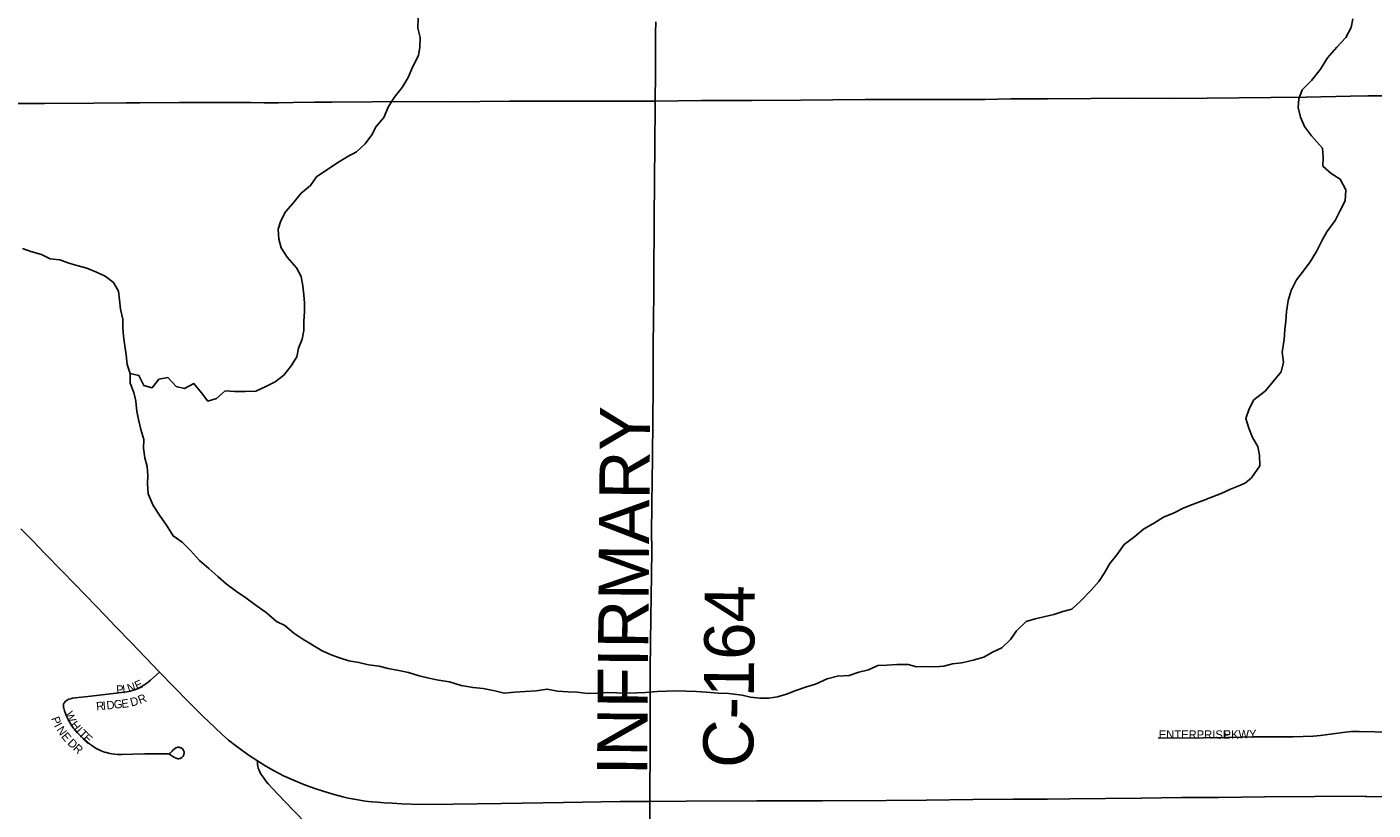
# Model space of a CAD drawing. Header units: feet. Extents: x 2113747 to 2516209, y 960708 to 1356798.
# Tile 112 of 253: x 2305491 to 2313538, y 1160519 to 1165200. Entities that reach past the tile are written whole.
import ezdxf

# ---------------------------------------------------------------- set-up
doc = ezdxf.new("R2010")
doc.units = ezdxf.units.FT
doc.header["$LTSCALE"] = 50
doc.header["$MEASUREMENT"] = 0
for name, color, linetype in [('0_Xref', 7, 'Continuous'), ('GM_X_City_Street', 251, 'Continuous'), ('GM_X_City_Street_Text', 251, 'Continuous'), ('GM_X_County_Road', 3, 'Continuous'), ('GM_X_County_Road_Text', 3, 'Continuous'), ('GM_X_Minor_River', 5, 'Continuous'), ('GM_X_State_Route', 1, 'Continuous'), ('GM_X_Township_Road', 4, 'Continuous'), ('GM_X_Township_Subdivision', 4, 'Continuous'), ('GM_X_Township_Subdivision_Text', 4, 'Continuous')]:
    doc.layers.add(name, color=color, linetype=linetype)
doc.styles.add('Styledgn030', font='dgn030.shx')

# ---------------------------------------------------------------- blocks, each defined once
blk = doc.blocks.new('POR')
at = {"layer": 'GM_X_City_Street', "flags": 128}
blk.add_lwpolyline([(2312253.9, 1160949), (2312523.1, 1160950.1), (2312667.4, 1160953.1), (2312824.7, 1160956.3), (2312978.7, 1160956.5), (2313060.8, 1160956.4), (2313178.8, 1160959.4), (2313224.4, 1160963.7), (2313357.4, 1160982.8), (2313406.4, 1160987.3), (2313455.5, 1160988.6), (2313549.2, 1160986.2), (2313668.6, 1160983.7), (2313736.1, 1160982.3)], dxfattribs=at)
at = {"layer": 'GM_X_County_Road', "flags": 128}
for points in [[(2309247, 1164756), (2309247.7, 1164922), (2309248.4, 1165092.6), (2309248.9, 1165164.8), (2309251, 1165230.2)], [(2309214, 1160570.1), (2309215.9, 1160918.8), (2309217.7, 1161359.4), (2309220.8, 1161674.6), (2309224.8, 1161919.6), (2309226.1, 1162077.6), (2309225.6, 1162179.2), (2309229.7, 1162497), (2309231.2, 1162614.6), (2309233.2, 1162862.2), (2309233.9, 1163027.5), (2309234.7, 1163293.7), (2309235.9, 1163451.4), (2309238.1, 1163612), (2309238.9, 1163799.2), (2309240, 1163946.9), (2309240.9, 1164048.6), (2309241.5, 1164114.2), (2309242.3, 1164215.8), (2309242.5, 1164261.7), (2309242.9, 1164304.3), (2309242.9, 1164330.5), (2309243.1, 1164350.1), (2309243.3, 1164363.1), (2309243.7, 1164416), (2309244.2, 1164465.4), (2309247, 1164756)], [(2307394.6, 1160199.9), (2307341.8, 1160253.6), (2307242.6, 1160353.7), (2307162.6, 1160435.9), (2307087.2, 1160513.6), (2306988.9, 1160614.9), (2306933.7, 1160675.2), (2306922.2, 1160689.1), (2306908.6, 1160706.9), (2306897.9, 1160722.6), (2306890.3, 1160734.5), (2306884.1, 1160745.4), (2306878.8, 1160757.2), (2306874.6, 1160769.7), (2306872, 1160780.4), (2306870.2, 1160791.4), (2306869, 1160812.2)], [(2309212.8, 1160213.9), (2309212.8, 1160331), (2309213.4, 1160419.2), (2309214.1, 1160471.4), (2309214, 1160570.1)]]:
    blk.add_lwpolyline(points, dxfattribs=at)
at = {"layer": 'GM_X_Minor_River', "flags": 128}
for points in [[(2306108.8, 1163128.5), (2306160.8, 1163116.9), (2306189.3, 1163057), (2306239.3, 1163043.4), (2306280.9, 1163093.8), (2306332.8, 1163104.2), (2306383.2, 1163050.5), (2306433.2, 1163038.9), (2306488.9, 1163069.3), (2306535.3, 1163013.6), (2306573.7, 1162961.9), (2306625.5, 1162978.3), (2306677.1, 1163024.7), (2306733.1, 1163021.1), (2306795.1, 1163019.6), (2306859, 1163022.1), (2306914.7, 1163048.6), (2306974.5, 1163079.1), (2307026.1, 1163117.5), (2307071.6, 1163173.9), (2307105.2, 1163228.2), (2307114.7, 1163280.3), (2307136.3, 1163332.5), (2307145.9, 1163384.6), (2307147.4, 1163438.7), (2307151, 1163498.8), (2307150.6, 1163548.8), (2307146.2, 1163598.9), (2307139.7, 1163652.8), (2307131.3, 1163708.8), (2307102.9, 1163760.7), (2307046.5, 1163824.3), (2307012, 1163880.1), (2306997.6, 1163932), (2306993.2, 1163990), (2307008.8, 1164040.2), (2307036.3, 1164094.5), (2307079.9, 1164144.8), (2307131.3, 1164205.3), (2307186.9, 1164251.8), (2307222.5, 1164304.1), (2307337.8, 1164381), (2307405.4, 1164423.6), (2307461.1, 1164454), (2307512.7, 1164500.5), (2307552.2, 1164554.8), (2307579.8, 1164605.1), (2307625.3, 1164657.5), (2307650.8, 1164719.7), (2307686.3, 1164778.1), (2307733.8, 1164838.5), (2307769.3, 1164896.8), (2307798.8, 1164963.1), (2307832.2, 1165029.4), (2307839.8, 1165079.5), (2307841.3, 1165137.6), (2307828.9, 1165191.6), (2307830.4, 1165251.6)], [(2312774.6, 1162474.9), (2312811.2, 1162504.8), (2312860.2, 1162575.5), (2312859.4, 1162639.6), (2312848.9, 1162691.6), (2312816.2, 1162745.4), (2312795.6, 1162801.2), (2312776.9, 1162859.1), (2312796.3, 1162917.5), (2312825.7, 1162969.9), (2312895, 1163024.9), (2312940.4, 1163079.5), (2312987.7, 1163138.2), (2313003.1, 1163196.5), (2312994.4, 1163256.5), (2313005.5, 1163330.8), (2313010.8, 1163391), (2313016.3, 1163441.2), (2313019.6, 1163499.3), (2313030.9, 1163563.6), (2313048.2, 1163623.9), (2313079.4, 1163688.4), (2313122.8, 1163741), (2313162.2, 1163795.6), (2313199.5, 1163858.2), (2313232.7, 1163924.7), (2313262.1, 1163975.1), (2313311.4, 1164041.9), (2313338.7, 1164098.3), (2313370, 1164160.8), (2313375.2, 1164227), (2313340.5, 1164290.7), (2313288.1, 1164324.2), (2313237.6, 1164367.7), (2313239, 1164419.8), (2313236.4, 1164475.9), (2313169.6, 1164549.3), (2313127, 1164604.9), (2313104.3, 1164660.8), (2313089.7, 1164718.7), (2313093.1, 1164770.9), (2313114.5, 1164823.2), (2313169.8, 1164880), (2313223, 1164946.7), (2313266.2, 1165015.4), (2313321.5, 1165078.2), (2313374.8, 1165136.9), (2313406.2, 1165195.4), (2313417.6, 1165247.6)], [(2305465.3, 1163876.2), (2305515.4, 1163856.6), (2305579.5, 1163839.1), (2305629.7, 1163813.4), (2305687.7, 1163807.9), (2305741.8, 1163788.3), (2305797.9, 1163772.7), (2305850, 1163757.1), (2305908.1, 1163733.5), (2305958.3, 1163709.8), (2306008.5, 1163672.2), (2306038.9, 1163620.4), (2306045.3, 1163568.4), (2306049.8, 1163512.4), (2306064.2, 1163452.4), (2306064.6, 1163402.4), (2306069, 1163350.4), (2306077.5, 1163294.4), (2306083.9, 1163240.4), (2306090.3, 1163182.4), (2306108.8, 1163128.5), (2306109.2, 1163070.4), (2306129.7, 1163014.5), (2306142.1, 1162962.6), (2306148.5, 1162900.6), (2306161, 1162844.6), (2306171.4, 1162792.6), (2306189.8, 1162732.7), (2306188.3, 1162682.7), (2306196.7, 1162624.7), (2306211.1, 1162572.7), (2306213.5, 1162518.7), (2306211.9, 1162468.6), (2306216.4, 1162408.6), (2306246.9, 1162338.8), (2306283.4, 1162281), (2306329.9, 1162215.3), (2306366.3, 1162157.5), (2306418.5, 1162119.9), (2306468.9, 1162070.2), (2306523.3, 1162010.6), (2306579.7, 1161963), (2306632, 1161915.3), (2306682.3, 1161871.7), (2306744.6, 1161826.1), (2306800.9, 1161786.5), (2306861.2, 1161740.9), (2306921.5, 1161699.4), (2306983.9, 1161645.8), (2307034, 1161622.1)], [(2307034, 1161622.1), (2307086.3, 1161576.5), (2307140.6, 1161540.9), (2307257, 1161469.7), (2307309.2, 1161446.1), (2307359.3, 1161428.5), (2307415.4, 1161410.9), (2307475.4, 1161401.3), (2307533.5, 1161385.8), (2307597.5, 1161378.2), (2307651.6, 1161364.6), (2307713.6, 1161353.1), (2307771.6, 1161341.6), (2307835.7, 1161322), (2307893.8, 1161306.4), (2307951.9, 1161294.9), (2308017.9, 1161285.4), (2308088, 1161263.9), (2308158, 1161250.4), (2308218, 1161244.9), (2308288.1, 1161231.4), (2308344.2, 1161217.8), (2308408.1, 1161224.3), (2308470, 1161226.8), (2308535.9, 1161231.3), (2308601.8, 1161241.8), (2308663.8, 1161230.3), (2308725.8, 1161224.8), (2308779.8, 1161223.2), (2308843.8, 1161215.6), (2308899.7, 1161218.1), (2308959.6, 1161220.5), (2309017.6, 1161219), (2309071.6, 1161217.4), (2309137.5, 1161219.9), (2309189.4, 1161222.3), (2309259.4, 1161226.8), (2309315.3, 1161229.3), (2309369.2, 1161231.7), (2309431.2, 1161230.2), (2309493.2, 1161226.6), (2309553.1, 1161223.1), (2309625.1, 1161217.6), (2309687.1, 1161216.1), (2309767.1, 1161204.7), (2309817.2, 1161193.1), (2309873.2, 1161187.5), (2309925.1, 1161187.9), (2309977, 1161196.3), (2310030.9, 1161210.7), (2310086.6, 1161233.2), (2310150.4, 1161255.7), (2310204.2, 1161272.1), (2310273.9, 1161302.7), (2310335.7, 1161319.2), (2310405.7, 1161323.7), (2310463.5, 1161342.2), (2310521.3, 1161356.6), (2310577, 1161383.1), (2310631, 1161385.5), (2310690.9, 1161387.9), (2310758.9, 1161388.5), (2310808.9, 1161374.8), (2310868.9, 1161377.3), (2310920.8, 1161375.7), (2310972.8, 1161378.1), (2311024.6, 1161392.5), (2311080.5, 1161398.9), (2311148.3, 1161415.5), (2311212.1, 1161432), (2311263.9, 1161462.4), (2311319.6, 1161488.9), (2311371.2, 1161537.3), (2311406.7, 1161589.6), (2311464.2, 1161646.1), (2311518.1, 1161662.5), (2311629.8, 1161687.4), (2311683.6, 1161705.8), (2311737.4, 1161720.3), (2311791, 1161768.7), (2311852.4, 1161833.2), (2311898, 1161885.6), (2311931.5, 1161935.9), (2311965.1, 1161992.2), (2312006.6, 1162044.6), (2312050.1, 1162107), (2312113.7, 1162153.5), (2312165.3, 1162198), (2312230.9, 1162236.5), (2312284.6, 1162268.9), (2312348.3, 1162295.4), (2312402.1, 1162323.9), (2312457.9, 1162344.3), (2312521.6, 1162368.8), (2312577.4, 1162391.3), (2312629.2, 1162411.7), (2312684.9, 1162436.1), (2312744.7, 1162460.6), (2312774.6, 1162474.9)]]:
    blk.add_lwpolyline(points, dxfattribs=at)
at = {"layer": 'GM_X_State_Route', "flags": 128}
for points in [[(2305454.7, 1162199.6), (2305526, 1162127), (2305594.5, 1162056.3), (2305703.7, 1161944.3), (2305843.4, 1161801.8), (2305958.7, 1161682.3), (2306021.8, 1161616.4)], [(2306021.8, 1161616.4), (2306114, 1161520.1), (2306284.2, 1161342.3), (2306457.2, 1161164.9), (2306543.4, 1161079.5), (2306614.3, 1161011.3), (2306657.6, 1160971.3), (2306697.2, 1160937), (2306737.9, 1160904.2), (2306783.1, 1160870.5), (2306826.1, 1160840.1), (2306869, 1160812.2), (2306919.4, 1160781), (2306965, 1160755.4), (2307026, 1160724), (2307085.3, 1160696.4), (2307145.8, 1160671.4), (2307207.3, 1160648.8), (2307267.6, 1160628.9), (2307327.5, 1160611), (2307380.5, 1160597.5), (2307411.3, 1160590.6), (2307446.9, 1160583.2), (2307481.2, 1160577.5), (2307514.2, 1160572.7), (2307552.4, 1160568), (2307586.5, 1160564.9), (2307627.1, 1160561.8), (2307674.6, 1160559.1), (2307732.2, 1160556.6), (2307789.3, 1160554.7), (2307894.2, 1160552.9), (2308038.6, 1160553.4), (2308327.3, 1160557.9), (2308698.1, 1160564.6), (2309037.1, 1160569), (2309214, 1160570.1), (2309432.3, 1160571.4), (2309853.4, 1160573), (2310244, 1160574.7), (2310627.9, 1160576.7), (2310867.5, 1160578.5), (2311146.4, 1160581.1), (2311389.3, 1160583.3), (2311590.8, 1160584.7), (2311726, 1160586.1)], [(2311726, 1160586.1), (2312154, 1160590.1), (2312393.5, 1160592.8), (2312613.3, 1160594.7), (2312888.8, 1160597.6), (2313187.3, 1160600.7), (2313354.9, 1160601.4), (2313490.6, 1160600.7)], [(2313490.6, 1160600.7), (2313501.1, 1160600.6), (2313613.8, 1160598.4), (2313741.1, 1160593.3)]]:
    blk.add_lwpolyline(points, dxfattribs=at)
at = {"layer": 'GM_X_Township_Road', "flags": 128}
for points in [[(2305300.6, 1164741.3), (2305357.1, 1164741.7), (2305596.6, 1164742.8), (2305890.5, 1164745), (2306085, 1164745.8)], [(2306085, 1164745.8), (2306166.5, 1164746.6)], [(2306166.5, 1164746.6), (2306403.5, 1164747.8)], [(2306403.5, 1164747.8), (2306480.6, 1164747.6), (2306628.2, 1164747.5), (2306828.5, 1164747.4), (2306910.5, 1164747), (2306995.4, 1164746.4), (2307082.7, 1164747.4), (2307210.4, 1164749.3), (2307315.4, 1164750.3), (2307795.5, 1164753.7), (2308020.4, 1164752.7), (2308376.3, 1164755.5), (2308527.3, 1164756.7), (2308918.6, 1164755.1), (2309216.4, 1164755.5), (2309247, 1164756)], [(2309247, 1164756), (2309521.5, 1164759.1), (2309826.5, 1164760.1), (2310115.7, 1164762.1), (2310502.4, 1164766.1), (2310842.8, 1164766.1), (2310929.3, 1164766.2), (2311217.7, 1164766.5), (2311371.8, 1164769.1), (2311480, 1164769.9), (2311591.3, 1164770.5), (2312111.9, 1164773.2), (2312353.9, 1164772.2), (2312926.9, 1164777.3), (2313137.2, 1164779.7), (2313402.8, 1164786.7), (2313506.6, 1164787.5), (2313576.8, 1164788.4), (2313695.1, 1164788.3)]]:
    blk.add_lwpolyline(points, dxfattribs=at)
at = {"layer": 'GM_X_Township_Subdivision', "flags": 128}
for points in [[(2305714.2, 1161158.7), (2305718.2, 1161164.2), (2305722.4, 1161168.7), (2305726.4, 1161172.3), (2305728.8, 1161174.1), (2305731.6, 1161176), (2305733.1, 1161176.9), (2305735.7, 1161178.3), (2305738.7, 1161179.8), (2305742.5, 1161181.5), (2305749, 1161183.4), (2305758.9, 1161185.9), (2305764.5, 1161187.1), (2305779, 1161189.2), (2305856.2, 1161198.3), (2306009.5, 1161214.9), (2306088.2, 1161225.6), (2306109.6, 1161229.9), (2306121.3, 1161232.7), (2306133.4, 1161236.6), (2306140.8, 1161239.4), (2306152, 1161244.1), (2306162.8, 1161249), (2306177.2, 1161256.6), (2306191.2, 1161265.1), (2306203, 1161273), (2306215.6, 1161282.6), (2306230.5, 1161295), (2306266.6, 1161326.9), (2306284.2, 1161342.3)], [(2305714.2, 1161158.7), (2305712.6, 1161155.2), (2305711, 1161151), (2305710.3, 1161148.2), (2305709.9, 1161145.4), (2305709.6, 1161139.3), (2305710.3, 1161132.4), (2305711.3, 1161127.5), (2305713.6, 1161119.9), (2305716.1, 1161112.1), (2305722.5, 1161095.4), (2305730.9, 1161075), (2305738.3, 1161059.2), (2305747.9, 1161041.5), (2305753.7, 1161032.2), (2305760.5, 1161022.1), (2305770.1, 1161008.9), (2305775.8, 1161001.5), (2305788.6, 1160986.7), (2305798.2, 1160976.4), (2305828.3, 1160946.6), (2305842.1, 1160933.9), (2305856.6, 1160921.1), (2305867.1, 1160912.9), (2305885.7, 1160899.7), (2305898.8, 1160891.4), (2305909.6, 1160885), (2305923.4, 1160878), (2305936.2, 1160872.4), (2305956, 1160865.2), (2305966.6, 1160861.9), (2305988, 1160857), (2305998.2, 1160855.1), (2306017, 1160852.8), (2306032.7, 1160851.6), (2306058, 1160851.2), (2306196.2, 1160853.9), (2306321.5, 1160855.5), (2306328, 1160855.1), (2306335.1, 1160854.3), (2306340.9, 1160853), (2306346.4, 1160850.9), (2306351.9, 1160847.7), (2306370.5, 1160834.8), (2306374.9, 1160832), (2306378.8, 1160829.8), (2306382.1, 1160828.5), (2306386.7, 1160827), (2306388.6, 1160826.5), (2306392.1, 1160826), (2306395.4, 1160825.6), (2306398.5, 1160825.6), (2306401.5, 1160826), (2306404.9, 1160826.7), (2306407.9, 1160827.6), (2306411.2, 1160828.8), (2306414.2, 1160830.4), (2306417.8, 1160833), (2306421.2, 1160836.1), (2306423.3, 1160838.8), (2306425.2, 1160841.4), (2306426.9, 1160844.5), (2306428.6, 1160848.4), (2306430.3, 1160854.1), (2306431, 1160858.5), (2306431, 1160862.7), (2306430.7, 1160866.9), (2306429.6, 1160871.4), (2306428.3, 1160874.7), (2306425.5, 1160879.4), (2306421.7, 1160883.7), (2306418.7, 1160886.4), (2306415.6, 1160888.8), (2306412.2, 1160890.8), (2306408.6, 1160892.2), (2306405.7, 1160893), (2306403.1, 1160893.6), (2306399.6, 1160894), (2306397, 1160894.1), (2306394.4, 1160894), (2306391.8, 1160893.7), (2306389.6, 1160893.1), (2306387.3, 1160892.3), (2306385.1, 1160891.4), (2306381.6, 1160889.7), (2306378.4, 1160887.8), (2306374.8, 1160885.3), (2306371.8, 1160882.9), (2306366.5, 1160877.9), (2306358.7, 1160870.2), (2306354, 1160865.1), (2306348.4, 1160859.7), (2306343.7, 1160855.8)]]:
    blk.add_lwpolyline(points, dxfattribs=at)
at = {"layer": 'GM_X_City_Street_Text', "char_height": 50, "attachment_point": 7, "line_spacing_factor": 0.8, "style": 'Styledgn030'}
for s, insert, rotation in [('{\\Fdgn000|c0;\\C256;ENTERPRISE}', (2312256.9, 1160944.3), 0.00001), ('{\\Fdgn000|c0;\\C256;PKWY}', (2312644.8, 1160944.3), 1.373)]:
    blk.add_mtext(s, dxfattribs=dict(at, insert=insert, rotation=rotation))
at = {"layer": 'GM_X_County_Road_Text', "char_height": 300, "attachment_point": 7, "line_spacing_factor": 0.8, "style": 'Styledgn030'}
for s, insert, rotation in [('{\\Fdgn000|c0;\\C256;INFIRMARY}', (2309198.6, 1160725.5), 89.51393), ('{\\Fdgn000|c0;\\C256;C-164}', (2309836.8, 1160769.3), 89.45718)]:
    blk.add_mtext(s, dxfattribs=dict(at, insert=insert, rotation=rotation))
at = {"layer": 'GM_X_Township_Subdivision_Text', "char_height": 50, "attachment_point": 7, "line_spacing_factor": 0.8, "style": 'Styledgn030'}
for s, insert, rotation in [('{\\Fdgn000|c0;\\C256;P}', (2306027.5, 1161212.8), 4.8952), ('{\\Fdgn000|c0;\\C256;I}', (2306063.7, 1161215.9), 5.83417), ('{\\Fdgn000|c0;\\C256;N}', (2306099.6, 1161221), 17.49739), ('{\\Fdgn000|c0;\\C256;E}', (2306148.4, 1161236.8), 23.52845), ('{\\Fdgn000|c0;\\C256;D}', (2305969, 1161119.6), 5.3191), ('{\\Fdgn000|c0;\\C256;G}', (2306013.2, 1161123.7), 5.66445), ('{\\Fdgn000|c0;\\C256;E}', (2306059.1, 1161128.3), 7.39885), ('{\\Fdgn000|c0;\\C256;D}', (2306115.9, 1161137.3), 14.75276), ('{\\Fdgn000|c0;\\C256;R}', (2306167, 1161151.4), 22.06502), ('{\\Fdgn000|c0;\\C256;W}', (2305717.2, 1161096.1), 292.53194), ('{\\Fdgn000|c0;\\C256;R}', (2305907.6, 1161113.9), 5.30217), ('{\\Fdgn000|c0;\\C256;I}', (2305947.1, 1161117.6), 5.34962), ('{\\Fdgn000|c0;\\C256;P}', (2305635.7, 1161066.9), 289.67037), ('{\\Fdgn000|c0;\\C256;I}', (2305652.2, 1161023.4), 298.89443), ('{\\Fdgn000|c0;\\C256;N}', (2305665.9, 1160999.1), 303.78221), ('{\\Fdgn000|c0;\\C256;H}', (2305747.9, 1161027.9), 307.00965), ('{\\Fdgn000|c0;\\C256;I}', (2305780.3, 1160985.9), 314.4513), ('{\\Fdgn000|c0;\\C256;E}', (2305694, 1160957.7), 308.68507), ('{\\Fdgn000|c0;\\C256;D}', (2305730.3, 1160915.1), 314.91938), ('{\\Fdgn000|c0;\\C256;T}', (2305796, 1160969.9), 314.79727), ('{\\Fdgn000|c0;\\C256;E}', (2305822.7, 1160943), 316.98769), ('{\\Fdgn000|c0;\\C256;R}', (2305763.5, 1160881.9), 317.29895)]:
    blk.add_mtext(s, dxfattribs=dict(at, insert=insert, rotation=rotation))

msp = doc.modelspace()

# ---------------------------------------------------------------- block references
at = {"layer": '0_Xref'}
msp.add_blockref('POR', (0, 0), dxfattribs=at)

doc.saveas('drawing.dxf')
